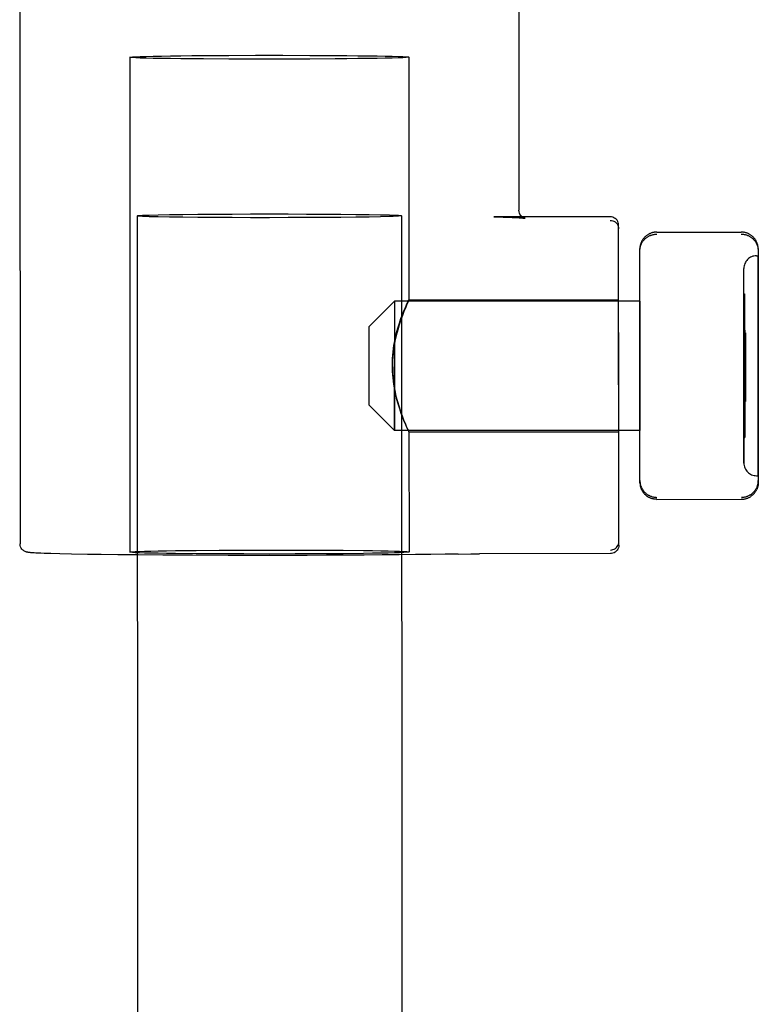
# Model space of a CAD drawing. Header units: inches. Extents: x 0 to 243, y 0 to 157.
# Tile 36 of 76: x 80.811 to 81.684, y 95.431 to 96.595. Entities that reach past the tile are written whole.
import ezdxf

# ---------------------------------------------------------------- set-up
doc = ezdxf.new("R2010")
doc.units = ezdxf.units.IN
doc.header["$LTSCALE"] = 13.357143
doc.header["$MEASUREMENT"] = 0
doc.linetypes.add('HIDDEN', pattern=[0.2, 0.1, -0.1])
doc.layers.add('02___PRT_ALL_AXES', color=7, linetype='CONTINUOUS')
doc.layers.add('DEFAULT_2', color=8, linetype='HIDDEN')

msp = doc.modelspace()

# ---------------------------------------------------------------- linework, layer by layer
at = {"layer": '02___PRT_ALL_AXES', "color": 8, "linetype": 'HIDDEN'}
for p, q in [((80.8109, 96.7427), (80.8113, 95.9758)), ((81.4009, 96.743), (81.4011, 96.3701)), ((81.6821, 96.3162), (81.6841, 96.3162)), ((81.6842, 96.188), (81.6841, 96.3162)), ((81.6672, 96.0712), (81.6671, 96.3012)), ((81.6672, 96.1878), (81.6671, 96.3012)), ((81.5441, 96.2627), (81.2541, 96.2625)), ((81.2711, 96.264), (81.5191, 96.2641)), ((81.5192, 96.1872), (81.5191, 96.2641)), ((81.5441, 96.2627), (81.5442, 96.1872)), ((81.5192, 96.1081), (81.5192, 96.1872)), ((81.5442, 96.1872), (81.5442, 96.1097)), ((81.6672, 96.1846), (81.6672, 96.0713)), ((81.6842, 96.0562), (81.6842, 96.188)), ((81.5442, 96.1097), (81.2542, 96.1095)), ((81.2712, 96.108), (81.5192, 96.1081)), ((81.6822, 96.0562), (81.6842, 96.0562))]:
    msp.add_line(p, q, dxfattribs=at)
for points in [[(81.2516, 96.1871), (81.2518, 96.1949), (81.2524, 96.2025), (81.2534, 96.21), (81.2547, 96.2172), (81.2562, 96.224), (81.2579, 96.2304), (81.2598, 96.2364), (81.2616, 96.2419), (81.2635, 96.2468), (81.2653, 96.2512), (81.2669, 96.2551), (81.2683, 96.2583), (81.2695, 96.2609), (81.2704, 96.2627), (81.271, 96.2637), (81.2711, 96.264)], [(81.2705, 96.2624), (81.2684, 96.2576), (81.2669, 96.2541), (81.2653, 96.2501), (81.2635, 96.2455), (81.2616, 96.2403), (81.2597, 96.2347), (81.2579, 96.2286), (81.2562, 96.222), (81.2546, 96.2151), (81.2534, 96.2078), (81.2524, 96.2003), (81.2518, 96.1927), (81.2516, 96.1849)], [(81.2711, 96.264), (81.271, 96.2636), (81.2705, 96.2624)], [(81.2684, 96.1145), (81.267, 96.1179), (81.2653, 96.122), (81.2635, 96.1266), (81.2617, 96.1317), (81.2598, 96.1374), (81.2579, 96.1435), (81.2562, 96.15), (81.2547, 96.1569), (81.2534, 96.1642), (81.2524, 96.1717), (81.2518, 96.1793), (81.2516, 96.1871)], [(81.2516, 96.1849), (81.2518, 96.1771), (81.2524, 96.1695), (81.2534, 96.1621), (81.2547, 96.1549), (81.2562, 96.148), (81.258, 96.1416), (81.2598, 96.1357), (81.2617, 96.1302), (81.2635, 96.1252), (81.2653, 96.1208), (81.267, 96.1169), (81.2684, 96.1137), (81.2696, 96.1111), (81.2705, 96.1093), (81.271, 96.1083), (81.2712, 96.108)], [(81.2712, 96.108), (81.271, 96.1085), (81.2705, 96.1097), (81.2684, 96.1145)]]:
    msp.add_lwpolyline(points, dxfattribs=at)
for centre, start, end in [((81.6821, 96.3012), 90.0297, 180.0297), ((81.6822, 96.0712), 180.0297, 270.0297)]:
    msp.add_arc(centre, 0.015, start, end, dxfattribs=at)
at = {"layer": 'DEFAULT_2', "color": 8, "linetype": 'HIDDEN'}
for p, q in [((80.941, 96.5508), (80.9413, 95.9659)), ((81.0282, 96.5529), (81.0581, 96.5531)), ((81.0581, 96.5531), (81.0897, 96.5532)), ((81.0897, 96.5532), (81.1222, 96.5532)), ((81.1222, 96.5532), (81.1539, 96.5531)), ((81.271, 96.551), (81.2711, 96.264)), ((81.0897, 96.5486), (81.0581, 96.5487)), ((81.1222, 96.5486), (81.0897, 96.5486)), ((81.1539, 96.5487), (81.1222, 96.5486)), ((81.1838, 96.5489), (81.1539, 96.5487)), ((80.9498, 96.3633), (80.9696, 58.3671)), ((80.964, 96.3642), (80.9746, 96.3645)), ((80.9746, 96.3645), (80.988, 96.3648)), ((80.988, 96.3648), (81.0038, 96.365)), ((81.0038, 96.365), (81.0216, 96.3652)), ((81.0216, 96.3652), (81.0412, 96.3654)), ((81.0412, 96.3654), (81.0621, 96.3655)), ((81.0621, 96.3655), (81.0838, 96.3656)), ((81.0838, 96.3656), (81.1061, 96.3656)), ((81.1061, 96.3656), (81.1283, 96.3656)), ((81.1283, 96.3656), (81.1501, 96.3655)), ((81.1501, 96.3655), (81.171, 96.3654)), ((81.171, 96.3654), (81.1906, 96.3653)), ((81.1906, 96.3653), (81.2084, 96.3651)), ((81.2084, 96.3651), (81.2242, 96.3649)), ((81.2242, 96.3649), (81.2375, 96.3647)), ((81.2623, 96.3635), (81.2821, 58.3672)), ((80.988, 96.3619), (80.9746, 96.3622)), ((81.0038, 96.3617), (80.988, 96.3619)), ((81.0216, 96.3615), (81.0038, 96.3617)), ((81.0412, 96.3614), (81.0216, 96.3615)), ((81.0621, 96.3613), (81.0412, 96.3614)), ((81.0838, 96.3612), (81.0621, 96.3613)), ((81.1061, 96.3612), (81.0838, 96.3612)), ((81.1283, 96.3613), (81.1061, 96.3612)), ((81.1501, 96.3613), (81.1283, 96.3613)), ((81.171, 96.3615), (81.1501, 96.3613)), ((81.1906, 96.3616), (81.171, 96.3615)), ((81.2084, 96.3618), (81.1906, 96.3616)), ((81.2242, 96.362), (81.2084, 96.3618)), ((81.2375, 96.3623), (81.2242, 96.362)), ((81.2482, 96.3626), (81.2375, 96.3623)), ((81.3715, 96.3622), (81.3714, 96.3622)), ((81.3714, 96.3622), (81.3827, 96.3618)), ((81.5091, 96.3622), (81.3715, 96.3622)), ((81.3827, 96.3618), (81.3885, 96.3617)), ((81.3885, 96.3617), (81.3932, 96.3615)), ((81.3986, 96.3613), (81.4013, 96.3611)), ((81.5193, 95.9741), (81.5191, 96.3522)), ((81.5529, 96.3406), (81.5523, 96.3402)), ((81.5535, 96.341), (81.5529, 96.3406)), ((81.5541, 96.3414), (81.5535, 96.341)), ((81.5547, 96.3417), (81.5541, 96.3414)), ((81.5554, 96.3421), (81.5547, 96.3417)), ((81.556, 96.3424), (81.5553, 96.342)), ((81.5566, 96.3426), (81.556, 96.3423)), ((81.5573, 96.3429), (81.5566, 96.3426)), ((81.558, 96.3431), (81.5573, 96.3429)), ((81.5586, 96.3433), (81.5579, 96.3431)), ((81.5593, 96.3435), (81.5586, 96.3433)), ((81.56, 96.3437), (81.5593, 96.3435)), ((81.5607, 96.3438), (81.5599, 96.3436)), ((81.5614, 96.3439), (81.5606, 96.3438)), ((81.5621, 96.344), (81.5613, 96.3439)), ((81.5628, 96.344), (81.562, 96.344)), ((81.5635, 96.3441), (81.5627, 96.344)), ((81.5641, 96.3441), (81.5634, 96.3441)), ((81.5641, 96.3441), (81.6641, 96.3441)), ((81.6654, 96.3441), (81.6647, 96.3441)), ((81.6662, 96.344), (81.6654, 96.3441)), ((81.6669, 96.3439), (81.6661, 96.344)), ((81.6676, 96.3438), (81.6668, 96.344)), ((81.6682, 96.3437), (81.6675, 96.3439)), ((81.6689, 96.3435), (81.6682, 96.3437)), ((81.6696, 96.3434), (81.6689, 96.3436)), ((81.6703, 96.3432), (81.6695, 96.3434)), ((81.6709, 96.3429), (81.6702, 96.3432)), ((81.6722, 96.3424), (81.6715, 96.3427)), ((81.6729, 96.3421), (81.6722, 96.3424)), ((81.6735, 96.3418), (81.6728, 96.3421)), ((81.6741, 96.3414), (81.6735, 96.3418)), ((81.6747, 96.3411), (81.6741, 96.3415)), ((81.6753, 96.3407), (81.6747, 96.3411)), ((81.6759, 96.3403), (81.6753, 96.3407)), ((81.6765, 96.3399), (81.6759, 96.3403)), ((81.677, 96.3394), (81.6764, 96.3399)), ((81.5446, 96.3284), (81.5444, 96.3276)), ((81.5448, 96.3291), (81.5446, 96.3283)), ((81.545, 96.3298), (81.5447, 96.329)), ((81.5452, 96.3305), (81.5449, 96.3297)), ((81.5454, 96.3312), (81.5452, 96.3304)), ((81.5457, 96.3318), (81.5454, 96.3311)), ((81.6828, 96.3312), (81.6825, 96.3319)), ((81.683, 96.3305), (81.6828, 96.3312)), ((81.6833, 96.3298), (81.683, 96.3306)), ((81.6835, 96.3291), (81.6833, 96.3299)), ((81.6836, 96.3284), (81.6835, 96.3291)), ((81.6838, 96.3277), (81.6836, 96.3284)), ((81.5442, 96.3255), (81.5441, 96.3247)), ((81.5441, 96.3247), (81.5441, 96.324)), ((81.5442, 96.0483), (81.5441, 96.324)), ((81.5443, 96.3269), (81.5442, 96.3261)), ((81.5442, 96.3262), (81.5442, 96.3254)), ((81.5444, 96.3276), (81.5443, 96.3269)), ((81.684, 96.3263), (81.6839, 96.327)), ((81.6841, 96.3255), (81.684, 96.3263)), ((81.6841, 96.3248), (81.6841, 96.3255)), ((81.6841, 96.3241), (81.6841, 96.3248)), ((81.6841, 96.3241), (81.6842, 96.0484)), ((81.6672, 96.1874), (81.6671, 96.2712)), ((81.6671, 96.2712), (81.6681, 96.2712)), ((81.6681, 96.2712), (81.6682, 96.1027)), ((81.2242, 96.2325), (81.2541, 96.2625)), ((81.2541, 96.2625), (81.2542, 96.1095)), ((81.2541, 96.2625), (81.2542, 96.1871)), ((81.6672, 96.1012), (81.6671, 96.2697)), ((81.6671, 96.2697), (81.6681, 96.2697)), ((81.6681, 96.2697), (81.6682, 96.1874)), ((81.2242, 96.1853), (81.2242, 96.2325)), ((81.6672, 96.2189), (81.6672, 96.2251)), ((81.6692, 96.2251), (81.6672, 96.2251)), ((81.6692, 96.2238), (81.6672, 96.2238)), ((81.6692, 96.2251), (81.6692, 96.2183)), ((81.6672, 96.2056), (81.6672, 96.2202)), ((81.6672, 96.2148), (81.6672, 96.2201)), ((81.6692, 96.2201), (81.6672, 96.2201)), ((81.6692, 96.2187), (81.6672, 96.2187)), ((81.6672, 96.2041), (81.6672, 96.2161)), ((81.6692, 96.2201), (81.6692, 96.2149)), ((81.6692, 96.2196), (81.6692, 96.1948)), ((81.6692, 96.2163), (81.6692, 96.2044)), ((81.6672, 96.1949), (81.6672, 96.2055)), ((81.6692, 96.2063), (81.6692, 96.1888)), ((81.6672, 96.1912), (81.6672, 96.1963)), ((81.6672, 96.1926), (81.6692, 96.1926)), ((81.6672, 96.1912), (81.6692, 96.1912)), ((81.6672, 96.1812), (81.6672, 96.1905)), ((81.6672, 96.1905), (81.6692, 96.1905)), ((81.6672, 96.1902), (81.6692, 96.1902)), ((81.6672, 96.1891), (81.6692, 96.1891)), ((81.6672, 96.1888), (81.6692, 96.1888)), ((81.6692, 96.1962), (81.6692, 96.1912)), ((81.6692, 96.1902), (81.6692, 96.1802)), ((81.2242, 96.1395), (81.2242, 96.1853)), ((81.2542, 96.1095), (81.2542, 96.1849)), ((81.6672, 96.1806), (81.6672, 96.188)), ((81.6692, 96.188), (81.6672, 96.188)), ((81.6692, 96.1867), (81.6672, 96.1867)), ((81.6672, 96.1851), (81.6672, 96.1027)), ((81.6672, 96.1515), (81.6672, 96.1826)), ((81.6672, 96.1467), (81.6672, 96.182)), ((81.6682, 96.185), (81.6682, 96.1012)), ((81.6692, 96.188), (81.6692, 96.1805)), ((81.6692, 96.1819), (81.6692, 96.1465)), ((81.6692, 96.1815), (81.6692, 96.1514)), ((81.6672, 96.1564), (81.6672, 96.1584)), ((81.6692, 96.1584), (81.6672, 96.1584)), ((81.6672, 96.149), (81.6672, 96.1555)), ((81.6692, 96.1584), (81.6692, 96.1563)), ((81.6692, 96.1554), (81.6692, 96.149)), ((81.6672, 96.144), (81.6672, 96.1515)), ((81.6672, 96.1504), (81.6692, 96.1504)), ((81.6672, 96.149), (81.6692, 96.149)), ((81.6672, 96.1446), (81.6672, 96.1467)), ((81.6672, 96.1453), (81.6692, 96.1453)), ((81.6672, 96.1446), (81.6692, 96.1446)), ((81.6672, 96.1439), (81.6692, 96.144)), ((81.6692, 96.1509), (81.6692, 96.144)), ((81.6692, 96.1465), (81.6692, 96.1446)), ((81.2242, 96.1395), (81.2542, 96.1095)), ((81.2712, 96.108), (81.2713, 95.966)), ((81.6672, 96.1027), (81.6682, 96.1027)), ((81.6672, 96.1012), (81.6682, 96.1012)), ((81.5443, 96.0476), (81.5442, 96.0483)), ((81.5443, 96.0477), (81.5443, 96.0469)), ((81.5443, 96.0469), (81.5444, 96.0461)), ((81.5444, 96.0462), (81.5445, 96.0454)), ((81.5445, 96.0454), (81.5446, 96.0447)), ((81.5446, 96.0447), (81.5447, 96.044)), ((81.5447, 96.044), (81.5449, 96.0432)), ((81.5449, 96.0433), (81.5451, 96.0425)), ((81.5451, 96.0426), (81.5453, 96.0418)), ((81.5453, 96.0419), (81.5456, 96.0412)), ((81.5456, 96.0412), (81.5458, 96.0405)), ((81.6827, 96.0406), (81.6824, 96.0399)), ((81.6829, 96.0413), (81.6827, 96.0405)), ((81.6832, 96.0419), (81.6829, 96.0412)), ((81.6834, 96.0426), (81.6832, 96.0419)), ((81.6836, 96.0434), (81.6834, 96.0426)), ((81.6838, 96.0441), (81.6836, 96.0433)), ((81.6839, 96.0448), (81.6838, 96.044)), ((81.684, 96.0455), (81.6839, 96.0447)), ((81.6841, 96.0463), (81.684, 96.0455)), ((81.6842, 96.047), (81.6841, 96.0462)), ((81.6842, 96.0484), (81.6842, 96.0477)), ((81.6842, 96.0477), (81.6842, 96.0469)), ((81.5531, 96.0317), (81.5525, 96.0321)), ((81.5537, 96.0313), (81.553, 96.0317)), ((81.5543, 96.0309), (81.5536, 96.0313)), ((81.5549, 96.0306), (81.5542, 96.0309)), ((81.5555, 96.0303), (81.5549, 96.0306)), ((81.5562, 96.03), (81.5555, 96.0303)), ((81.5568, 96.0297), (81.5561, 96.03)), ((81.5575, 96.0294), (81.5568, 96.0297)), ((81.5581, 96.0292), (81.5574, 96.0295)), ((81.5588, 96.029), (81.5581, 96.0292)), ((81.5595, 96.0288), (81.5588, 96.029)), ((81.5602, 96.0287), (81.5594, 96.0288)), ((81.5609, 96.0285), (81.5601, 96.0287)), ((81.5616, 96.0284), (81.5608, 96.0286)), ((81.5623, 96.0283), (81.5615, 96.0284)), ((81.5629, 96.0283), (81.5622, 96.0284)), ((81.5636, 96.0283), (81.5629, 96.0283)), ((81.5643, 96.0282), (81.5636, 96.0283)), ((81.5643, 96.0282), (81.6643, 96.0283)), ((81.665, 96.0283), (81.6643, 96.0283)), ((81.6649, 96.0283), (81.6657, 96.0284)), ((81.6656, 96.0283), (81.6663, 96.0284)), ((81.6663, 96.0284), (81.667, 96.0285)), ((81.667, 96.0285), (81.6677, 96.0286)), ((81.6677, 96.0286), (81.6684, 96.0287)), ((81.6684, 96.0287), (81.6691, 96.0289)), ((81.669, 96.0289), (81.6698, 96.0291)), ((81.6697, 96.0291), (81.6704, 96.0293)), ((81.6704, 96.0293), (81.6711, 96.0295)), ((81.6711, 96.0295), (81.6717, 96.0298)), ((81.6717, 96.0297), (81.6724, 96.03)), ((81.6724, 96.03), (81.673, 96.0303)), ((81.673, 96.0303), (81.6737, 96.0307)), ((81.6736, 96.0306), (81.6743, 96.031)), ((81.6743, 96.031), (81.6749, 96.0314)), ((81.6749, 96.0314), (81.6755, 96.0317)), ((80.9951, 95.9676), (81.0194, 95.9679)), ((81.0194, 95.9679), (81.0467, 95.9681)), ((81.0467, 95.9681), (81.076, 95.9682)), ((81.076, 95.9682), (81.1063, 95.9683)), ((81.1063, 95.9683), (81.1366, 95.9682)), ((81.1366, 95.9682), (81.1659, 95.9681)), ((81.1659, 95.9681), (81.1932, 95.968)), ((80.8327, 95.9647), (80.83, 95.9648)), ((80.836, 95.9645), (80.8327, 95.9647)), ((80.84, 95.9644), (80.836, 95.9645)), ((80.8478, 95.9641), (80.84, 95.9644)), ((80.8582, 95.9639), (80.8478, 95.9641)), ((80.8723, 95.9636), (80.8582, 95.9639)), ((80.8912, 95.9632), (80.8723, 95.9636)), ((80.9074, 95.963), (80.8912, 95.9632)), ((80.927, 95.9628), (80.9074, 95.963)), ((80.9509, 95.9625), (80.927, 95.9628)), ((80.98, 95.9623), (80.9509, 95.9625)), ((81.0152, 95.9621), (80.98, 95.9623)), ((81.0574, 95.962), (81.0152, 95.9621)), ((81.0467, 95.9638), (81.0194, 95.9639)), ((81.076, 95.9637), (81.0467, 95.9638)), ((81.1063, 95.9636), (81.076, 95.9637)), ((81.1366, 95.9637), (81.1063, 95.9636)), ((81.1659, 95.9638), (81.1366, 95.9637)), ((81.1932, 95.964), (81.1659, 95.9638)), ((81.2175, 95.9643), (81.1932, 95.964)), ((81.3292, 95.9636), (81.3445, 95.9639)), ((81.3445, 95.9639), (81.3481, 95.9639)), ((81.3481, 95.9639), (81.3547, 95.964)), ((81.5093, 95.9641), (81.3547, 95.964))]:
    msp.add_line(p, q, dxfattribs=at)
for points in [[(80.941, 96.5508), (80.9418, 96.551), (80.9442, 96.5513), (80.9481, 96.5515), (80.9535, 96.5517), (80.9605, 96.5519), (80.9688, 96.5521), (80.9784, 96.5523), (80.9893, 96.5525), (81.0013, 96.5526), (81.0143, 96.5528), (81.0282, 96.5529)], [(81.0581, 96.5487), (81.0282, 96.5488), (81.0143, 96.5489), (81.0013, 96.5491), (80.9893, 96.5492), (80.9784, 96.5494), (80.9688, 96.5495), (80.9605, 96.5497), (80.9535, 96.5499), (80.9481, 96.5501), (80.9442, 96.5504), (80.9418, 96.5506), (80.941, 96.5508)], [(81.1539, 96.5531), (81.1838, 96.553), (81.1977, 96.5529), (81.2107, 96.5527), (81.2227, 96.5526), (81.2335, 96.5524), (81.2432, 96.5522), (81.2515, 96.5521), (81.2584, 96.5519), (81.2639, 96.5516), (81.2678, 96.5514), (81.2702, 96.5512), (81.271, 96.551)], [(81.271, 96.551), (81.2702, 96.5508), (81.2678, 96.5505), (81.2639, 96.5503), (81.2584, 96.5501), (81.2515, 96.5499), (81.2432, 96.5497), (81.2335, 96.5495), (81.2227, 96.5493), (81.2107, 96.5492), (81.1977, 96.549), (81.1838, 96.5489)], [(80.9498, 96.3633), (80.9502, 96.3635), (80.9514, 96.3636), (80.9534, 96.3638), (80.9562, 96.364), (80.9597, 96.3641), (80.964, 96.3642)], [(80.9746, 96.3622), (80.964, 96.3624), (80.9597, 96.3626), (80.9562, 96.3627), (80.9534, 96.3629), (80.9514, 96.363), (80.9502, 96.3632), (80.9498, 96.3633)], [(81.2375, 96.3647), (81.2482, 96.3644), (81.2525, 96.3643), (81.256, 96.3641), (81.2588, 96.364), (81.2607, 96.3638), (81.2619, 96.3637), (81.2623, 96.3635)], [(81.2623, 96.3635), (81.2619, 96.3633), (81.2607, 96.3632), (81.2588, 96.363), (81.256, 96.3629), (81.2525, 96.3627), (81.2482, 96.3626)], [(81.4084, 96.3606), (81.4084, 96.3606), (81.4084, 96.3606), (81.4083, 96.3606), (81.4082, 96.3606), (81.408, 96.3607), (81.4076, 96.3608), (81.4071, 96.3609), (81.4065, 96.3612), (81.4058, 96.3616), (81.4049, 96.3622), (81.404, 96.3631), (81.403, 96.3641), (81.4023, 96.3652), (81.4018, 96.3665), (81.4013, 96.3681), (81.4011, 96.3701)], [(81.3932, 96.3615), (81.397, 96.3613), (81.3986, 96.3613)], [(81.4013, 96.3611), (81.4034, 96.361), (81.4043, 96.3609), (81.4051, 96.3609), (81.4058, 96.3608), (81.4064, 96.3608), (81.4069, 96.3607), (81.4073, 96.3607), (81.4076, 96.3607), (81.4079, 96.3606), (81.4081, 96.3606), (81.4083, 96.3606), (81.4084, 96.3606)], [(81.5191, 96.3522), (81.519, 96.3538), (81.5186, 96.3553), (81.518, 96.3568), (81.5172, 96.3581), (81.5162, 96.3593), (81.515, 96.3603), (81.5136, 96.3611), (81.5122, 96.3617), (81.5107, 96.3621), (81.5091, 96.3622)], [(81.5091, 96.358), (81.5107, 96.3579), (81.5122, 96.3575), (81.5136, 96.3569), (81.515, 96.3561), (81.5162, 96.3551), (81.5172, 96.3539), (81.518, 96.3525), (81.5186, 96.3511), (81.519, 96.3496), (81.5191, 96.348)], [(81.5441, 96.3218), (81.5441, 96.3225), (81.5442, 96.3232), (81.5442, 96.324), (81.5443, 96.3247), (81.5444, 96.3254), (81.5446, 96.3261), (81.5448, 96.3268), (81.545, 96.3275), (81.5452, 96.3282), (81.5454, 96.3289), (81.5457, 96.3296), (81.546, 96.3302), (81.5463, 96.3309), (81.5466, 96.3315), (81.547, 96.3321), (81.5474, 96.3327), (81.5478, 96.3333), (81.5482, 96.3339), (81.5487, 96.3345), (81.5491, 96.335), (81.5496, 96.3355), (81.5501, 96.3361), (81.5507, 96.3365), (81.5512, 96.337), (81.5517, 96.3375), (81.5523, 96.3379), (81.5529, 96.3383), (81.5535, 96.3387), (81.5541, 96.339), (81.5547, 96.3394), (81.5553, 96.3397), (81.556, 96.34), (81.5566, 96.3403), (81.5573, 96.3405), (81.5579, 96.3407), (81.5586, 96.3409), (81.5593, 96.3411), (81.5599, 96.3413), (81.5606, 96.3414), (81.5613, 96.3415), (81.562, 96.3416), (81.5627, 96.3417), (81.5634, 96.3417), (81.5641, 96.3417)], [(81.5523, 96.3402), (81.5517, 96.3398), (81.5512, 96.3393), (81.5507, 96.3389), (81.5501, 96.3384), (81.5496, 96.3379), (81.5491, 96.3373), (81.5487, 96.3368)], [(81.6655, 96.3441), (81.6648, 96.3441), (81.6641, 96.3441)], [(81.6641, 96.3418), (81.6648, 96.3418), (81.6655, 96.3417), (81.6662, 96.3417), (81.6669, 96.3416), (81.6676, 96.3415), (81.6682, 96.3413), (81.6689, 96.3412), (81.6696, 96.341), (81.6703, 96.3408), (81.6709, 96.3406), (81.6716, 96.3403), (81.6722, 96.3401), (81.6729, 96.3398), (81.6735, 96.3394), (81.6741, 96.3391), (81.6747, 96.3387), (81.6753, 96.3383), (81.6759, 96.3379), (81.6765, 96.3375), (81.677, 96.3371), (81.6775, 96.3366), (81.6781, 96.3361), (81.6786, 96.3356), (81.6791, 96.3351), (81.6795, 96.3345), (81.68, 96.334), (81.6804, 96.3334), (81.6808, 96.3328), (81.6812, 96.3322), (81.6816, 96.3316), (81.6819, 96.331), (81.6822, 96.3303), (81.6825, 96.3296), (81.6828, 96.329), (81.683, 96.3283), (81.6833, 96.3276), (81.6835, 96.3269), (81.6836, 96.3262), (81.6838, 96.3255), (81.6839, 96.3248), (81.684, 96.324), (81.6841, 96.3233), (81.6841, 96.3226), (81.6841, 96.3219)], [(81.6722, 96.3424), (81.6716, 96.3427), (81.6709, 96.343)], [(81.5487, 96.3368), (81.5482, 96.3362), (81.5478, 96.3356), (81.5474, 96.335), (81.547, 96.3344), (81.5466, 96.3338), (81.5463, 96.3331), (81.546, 96.3325), (81.5457, 96.3318)], [(81.6808, 96.3351), (81.6804, 96.3357), (81.68, 96.3363), (81.6795, 96.3369), (81.679, 96.3374), (81.6786, 96.3379), (81.6781, 96.3385), (81.6775, 96.3389), (81.677, 96.3394)], [(81.6825, 96.3319), (81.6822, 96.3326), (81.6819, 96.3332), (81.6816, 96.3339), (81.6812, 96.3345), (81.6808, 96.3351), (81.6804, 96.3357)], [(81.684, 96.3262), (81.6839, 96.3269), (81.6838, 96.3277)], [(81.5442, 96.0505), (81.5443, 96.0498), (81.5443, 96.0491), (81.5444, 96.0483), (81.5445, 96.0476), (81.5446, 96.0469), (81.5447, 96.0462), (81.5449, 96.0455), (81.5451, 96.0448), (81.5453, 96.0441), (81.5456, 96.0434), (81.5458, 96.0427), (81.5461, 96.0421), (81.5465, 96.0414), (81.5468, 96.0408), (81.5472, 96.0402), (81.5476, 96.0396), (81.548, 96.039), (81.5484, 96.0384), (81.5488, 96.0378), (81.5493, 96.0373), (81.5498, 96.0368), (81.5503, 96.0363), (81.5508, 96.0358), (81.5513, 96.0353), (81.5519, 96.0349), (81.5525, 96.0344), (81.553, 96.034), (81.5536, 96.0337), (81.5542, 96.0333), (81.5549, 96.033), (81.5555, 96.0326), (81.5561, 96.0323), (81.5568, 96.0321), (81.5574, 96.0318), (81.5581, 96.0316), (81.5588, 96.0314), (81.5594, 96.0312), (81.5601, 96.0311), (81.5608, 96.0309), (81.5615, 96.0308), (81.5622, 96.0307), (81.5629, 96.0307), (81.5636, 96.0306), (81.5643, 96.0306)], [(81.6643, 96.0307), (81.665, 96.0307), (81.6657, 96.0307), (81.6663, 96.0308), (81.667, 96.0309), (81.6677, 96.031), (81.6684, 96.0311), (81.6691, 96.0313), (81.6698, 96.0314), (81.6704, 96.0316), (81.6711, 96.0319), (81.6717, 96.0321), (81.6724, 96.0324), (81.673, 96.0327), (81.6737, 96.033), (81.6743, 96.0334), (81.6749, 96.0337), (81.6755, 96.0341), (81.6761, 96.0345), (81.6766, 96.0349), (81.6772, 96.0354), (81.6777, 96.0359), (81.6782, 96.0363), (81.6787, 96.0368), (81.6792, 96.0374), (81.6797, 96.0379), (81.6801, 96.0385), (81.6806, 96.039), (81.681, 96.0396), (81.6813, 96.0402), (81.6817, 96.0409), (81.6821, 96.0415), (81.6824, 96.0422), (81.6827, 96.0428), (81.6829, 96.0435), (81.6832, 96.0442), (81.6834, 96.0449), (81.6836, 96.0456), (81.6838, 96.0463), (81.6839, 96.047), (81.684, 96.0477), (81.6841, 96.0484), (81.6842, 96.0491), (81.6842, 96.0499), (81.6842, 96.0506)], [(81.5484, 96.0361), (81.548, 96.0367), (81.5476, 96.0373), (81.5472, 96.0379), (81.5468, 96.0385), (81.5465, 96.0392), (81.5461, 96.0398), (81.5458, 96.0405)], [(81.6792, 96.0351), (81.6797, 96.0356), (81.6801, 96.0362), (81.6806, 96.0368), (81.681, 96.0374), (81.6814, 96.038), (81.6817, 96.0386), (81.6821, 96.0392), (81.6824, 96.0399)], [(81.548, 96.0367), (81.5484, 96.0361), (81.5488, 96.0355), (81.5493, 96.035), (81.5498, 96.0345), (81.5503, 96.0339), (81.5508, 96.0334), (81.5514, 96.033), (81.5519, 96.0325), (81.5525, 96.0321)], [(81.6797, 96.0356), (81.6792, 96.0351), (81.6787, 96.0345), (81.6782, 96.034), (81.6777, 96.0335), (81.6772, 96.0331), (81.6766, 96.0326), (81.6761, 96.0322), (81.6755, 96.0318)], [(80.83, 95.9648), (80.8279, 95.9649), (80.8269, 95.965), (80.8261, 95.9651), (80.8253, 95.9651), (80.8246, 95.9652), (80.824, 95.9652), (80.8234, 95.9653), (80.8228, 95.9653), (80.8224, 95.9654), (80.8219, 95.9654), (80.8215, 95.9655), (80.8211, 95.9655), (80.8207, 95.9656), (80.8203, 95.9657), (80.8199, 95.9657), (80.8195, 95.9658), (80.8191, 95.9659), (80.8186, 95.9661), (80.818, 95.9663), (80.8174, 95.9665), (80.8167, 95.9669), (80.8158, 95.9674), (80.8149, 95.9681), (80.8142, 95.9687), (80.8135, 95.9695), (80.8127, 95.9706), (80.812, 95.972), (80.8115, 95.9738), (80.8113, 95.9758)], [(80.9413, 95.9659), (80.942, 95.9661), (80.9441, 95.9663), (80.9476, 95.9665), (80.9524, 95.9667), (80.9586, 95.9669), (80.966, 95.9671), (80.9746, 95.9673), (80.9844, 95.9674), (80.9951, 95.9676)], [(81.1932, 95.968), (81.2175, 95.9677), (81.2282, 95.9676), (81.238, 95.9674), (81.2466, 95.9672), (81.254, 95.9671), (81.2601, 95.9669), (81.265, 95.9667), (81.2685, 95.9665), (81.2706, 95.9663), (81.2713, 95.966)], [(81.5093, 95.9683), (81.5109, 95.9684), (81.5124, 95.9688), (81.5139, 95.9694), (81.5152, 95.9702), (81.5164, 95.9712), (81.5174, 95.9724), (81.5182, 95.9738), (81.5188, 95.9752), (81.5192, 95.9767), (81.5193, 95.9783)], [(81.5193, 95.9741), (81.5192, 95.9725), (81.5188, 95.971), (81.5182, 95.9695), (81.5174, 95.9682), (81.5163, 95.967), (81.5151, 95.9659), (81.5138, 95.9651), (81.5123, 95.9645), (81.5108, 95.9642), (81.5093, 95.9641)], [(81.0194, 95.9639), (80.9951, 95.9642), (80.9844, 95.9643), (80.9746, 95.9645), (80.966, 95.9647), (80.9586, 95.9648), (80.9524, 95.965), (80.9476, 95.9652), (80.9441, 95.9654), (80.942, 95.9657), (80.9413, 95.9659)], [(81.3292, 95.9636), (81.3138, 95.9633), (81.297, 95.9631), (81.2789, 95.9629), (81.2597, 95.9627), (81.2394, 95.9625), (81.2182, 95.9623), (81.1963, 95.9622), (81.1738, 95.9621), (81.1508, 95.962), (81.1275, 95.962), (81.1041, 95.962), (81.0805, 95.962), (81.0574, 95.962)], [(81.2713, 95.966), (81.2706, 95.9658), (81.2685, 95.9656), (81.265, 95.9654), (81.2601, 95.9652), (81.254, 95.965), (81.2466, 95.9648), (81.238, 95.9646), (81.2282, 95.9645), (81.2175, 95.9643)]]:
    msp.add_lwpolyline(points, dxfattribs=at)

doc.saveas('drawing.dxf')
